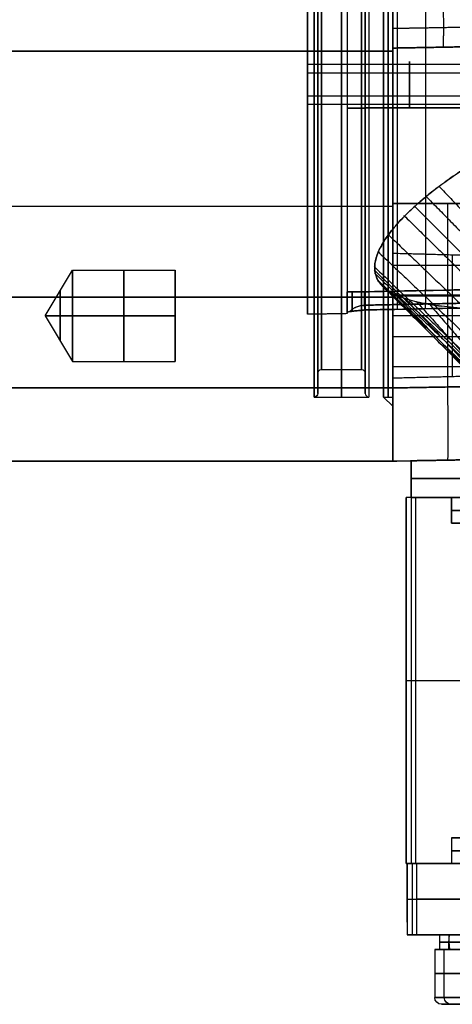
# Model space of a CAD drawing. Header units: millimetres. Extents: x 0 to 284, y -110 to 65.
# Tile 34 of 227: x 210 to 234, y -95 to -41. Entities that reach past the tile are written whole.
import ezdxf

# ---------------------------------------------------------------- set-up
doc = ezdxf.new("R2010")
doc.units = ezdxf.units.MM
doc.layers.add('Layer 01', color=7, linetype='Continuous', true_color=0x000000)

# ---------------------------------------------------------------- blocks, each defined once
blk = doc.blocks.new('Block 01')
at = {"layer": 'Layer 01'}
for p, q in [((225.846, -56.976), (225.846, -35.82)), ((228, -35.82), (228, -56.939)), ((232.3, -55.674, -3.603), (232.3, -35.638, -3.603)), ((230.5, -42.419, -55.25), (245.214, -42.163, -55.25)), ((230.5, -42.419, 55.261), (236.509, -42.315, 55.261)), ((230.5, -42.419, -52.993), (230.5, -42.581, -52.993)), ((230.5, -42.419, 53.037), (230.5, -42.581, 53.037)), ((233.504, -42.367, 51.011), (233.504, -42.367, 59.462)), ((230.5, -42.581, 55.243), (78, -42.581, 55.243)), ((230.5, -42.581, -55.243), (78, -42.581, -55.243)), ((225.846, -43.779, 15.172), (237, -43.779, 15.172)), ((230.5, -44.301, 45.678), (230.5, -44.301, 45.863)), ((225.846, -45.029, 13.007), (237, -45.029, 13.007)), ((230.5, -44.905, -45.148), (230.5, -44.905, -44.983)), ((228.965, -45.689, 3.487), (243.64, -45.689, 3.999)), ((235.635, -45.689, -3.72), (228.965, -45.689, -3.487)), ((228, -46.336, -2.487), (228, -46.336, 2.487)), ((233.504, -60.948, -42.437), (233.504, -50.919, -42.437)), ((230.5, -53.632, -37), (230.5, -54.053, -37)), ((230.5, -54.28, -35.854), (238.6, -54.28, -35.854)), ((211.498, -57.053, -37), (213, -54.553, -37)), ((213, -54.553, -37), (218.6, -54.553, -37)), ((218.6, -54.742, -36.045), (218.6, -59.363, -37.955)), ((230.5, -55.907, -39.773), (238.6, -55.907, -39.773)), ((230.5, -55.96, 42.511), (245.214, -55.96, 42.254)), ((236.509, -55.96, -42.384), (230.5, -55.96, -42.489)), ((78, -56.04, 42.489), (230.5, -56.04, 42.489)), ((230.5, -56.04, -42.489), (78, -56.04, -42.489)), ((218.6, -58.007, -34.689), (218.6, -56.098, -39.311)), ((211.498, -57.053, -37), (213, -59.553, -37)), ((237, -57.053, -40.25), (230.5, -57.053, -40.42)), ((237, -57.053, -33.75), (230.5, -57.053, -33.58)), ((230.5, -57.053, -40.42), (230.5, -57.053, -40)), ((230.5, -57.053, -34), (230.5, -57.053, -33.58)), ((230.5, -57.434, 42.489), (230.5, -57.434, 42.511)), ((213, -59.553, -37), (218.6, -59.553, -37)), ((226.4, -60.2), (226.4, -61.3)), ((229, -61.3), (229, -60.2)), ((230.5, -59.825, -38.146), (238.6, -59.825, -38.146)), ((230.5, -60.053, -37), (230.5, -60.473, -37)), ((226.2, -61.5), (229.2, -61.5)), ((230, -61.5), (230.5, -62)), ((230.5, -62), (230.5, -61.5)), ((230.5, -64.452, 40.533), (230.5, -64.439, 40.533)), ((230.5, -65), (149.025, -65)), ((234.345, -64.933, 38.444), (230.5, -65, 38.511)), ((230.5, -65, 0.011), (233.675, -64.945, 0.011)), ((231.5, -67, 18.5), (231.5, -64.983, 18.5)), ((231.5, -65.991, 33.43), (231.5, -65.991, 3.57)), ((231.5, -67, 18.5), (235.009, -67, 18.5)), ((232.796, -91.7, 32.941), (232.796, -94.325, 32.941)), ((234.046, -91.7, 32.941), (232.796, -91.7, 32.941)), ((233.309, -91.7, 3.546), (234.559, -91.7, 3.546)), ((234.296, -94.7, 32.941), (233.171, -94.7, 32.941)), ((233.684, -94.7, 3.546), (234.615, -94.7, 3.546))]:
    blk.add_line(p, q, dxfattribs=at)
at = {"layer": 'Layer 01', "extrusion": (-1, 0, 0)}
for centre, radius, start, end in [((0, 0, -230.25), 61.5, 360, 180), ((0, 0, -230.25), 61.5, 180, 360), ((0, 0, -230.5), 61.5, 0, 180), ((0, 0, -230.5), 61.5, 180, 0), ((0, 0, -226.4), 61.3, 180, 0), ((0, 0, -226.4), 60.2, 180, 360), ((0, 0, -226.4), 60.2, 0, 180), ((0, 0, -227.7), 60, 360, 180), ((0, 0, -227.7), 60, 180, 360), ((0, 0, -228.8), 60, 180, 0), ((0, 0, -228.8), 60, 0, 180), ((0, 0, -229), 60.2, 0, 180), ((0, 0, -226.2), 61.5, 0, 90), ((0, 0, -226.2), 61.5, 270, 0), ((0, 0, -229.2), 61.5, 270, 0), ((0, 0, -230.732), 56.891, 304.668, 355.332), ((51.081, 50.989, -230.5), 8.5, 180, 261.8041), ((51.081, -50.989, -230.5), 8.5, 90, 180), ((51.081, 50.989, -230.5), 8.5, 261.8041, 270), ((50.919, 51.011, -230.5), 8.5, 262.8997, 270), ((57.053, -37, -230.5), 3, 67.5517, 247.5517), ((57.053, -37, -233.75), 3.335, 180, 0), ((57.053, -37, -213), 2.5, 270, 90), ((61, 38.489, -230.5), 4, 0, 90), ((61, -38.489, -230.5), 4, 359.9913, 360)]:
    blk.add_arc(centre, radius, start, end, dxfattribs=at)
at = {"layer": 'Layer 01', "extrusion": (-1, 2.31825e-16, 0)}
blk.add_arc((0, 0, -226.4), 61.3, 0, 180, dxfattribs=at)
at = {"layer": 'Layer 01', "extrusion": (1, 2.31825e-16, 0)}
blk.add_arc((0, 0, 229), 61.3, 0, 180, dxfattribs=at)
at = {"layer": 'Layer 01', "extrusion": (1, -2.31825e-16, 0)}
blk.add_arc((0, 0, 229), 61.3, 180, 0, dxfattribs=at)
at = {"layer": 'Layer 01', "extrusion": (-1, -2.36061e-16, 0)}
blk.add_arc((0, 0, -226.4), 60.2, 180, 0, dxfattribs=at)
at = {"layer": 'Layer 01', "extrusion": (-1, 2.36061e-16, 0)}
blk.add_arc((0, 0, -226.4), 60.2, 0, 180, dxfattribs=at)
at = {"layer": 'Layer 01', "extrusion": (1, 0, 0)}
for centre, radius, start, end in [((0, 0, 226.6), 60, 180, 0), ((0, 0, 226.6), 60, 0, 180), ((0, 0, 229), 60.2, 180, 0), ((0, 0, 229), 60.2, 180, 0), ((0, 0, 229), 60.2, 0, 180), ((0, 0, 227.7), 61.5, 90, 270), ((0, 0, 229.2), 61.5, 90, 180), ((0, 0, 230.5), 62, 90, 270), ((-38.581, -59.497, 230.5), 4, 180, 265.5388), ((-38.581, 59.497, 230.5), 4, 94.4612, 180), ((-50.919, -50.989, 230.5), 8.5, 360, 90), ((-50.919, 51.011, 230.5), 8.5, 277.1003, 0), ((-44.404, 14.09, 231.423), 1.25, 330, 150), ((-44.404, 14.09, 231.423), 1.25, 150, 330), ((-57.053, -37, 230.5), 3.42, 180, 0), ((-57.053, -37, 230.5), 3.42, 0, 180), ((-57.053, -37, 213), 2.5, 270, 90), ((-57.053, -37, 215.8), 2.5, 270, 90), ((-57.053, -37, 212.324), 1.375, 270, 90), ((-57.053, -37, 230.5), 3, 112.4483, 292.4483), ((-57.053, -37, 212.324), 1.375, 90, 270), ((-57.053, -37, 215.8), 2.5, 90, 270)]:
    blk.add_arc(centre, radius, start, end, dxfattribs=at)
at = {"layer": 'Layer 01', "extrusion": (1, -2.49416e-16, 0)}
blk.add_arc((0, 0, 225.846), 56.976, 180, 0, dxfattribs=at)
at = {"layer": 'Layer 01', "extrusion": (1, 2.49416e-16, 0)}
blk.add_arc((0, 0, 225.846), 56.976, 0, 180, dxfattribs=at)
at = {"layer": 'Layer 01', "extrusion": (1, 4.62142e-16, 0)}
blk.add_arc((0, 0, 230), 61.5, 90, 180, dxfattribs=at)
at = {"layer": 'Layer 01', "extrusion": (1, 0, 4.62142e-16)}
blk.add_arc((0, 0, 230), 61.5, 180, 270, dxfattribs=at)
at = {"layer": 'Layer 01', "extrusion": (1, 9.84557e-15, -5.68434e-15)}
blk.add_arc((-44.404, 14.09, 225.846), 1.25, 330, 150, dxfattribs=at)
at = {"layer": 'Layer 01', "extrusion": (1, -9.84557e-15, 5.68434e-15)}
blk.add_arc((-44.404, 14.09, 225.846), 1.25, 150, 330, dxfattribs=at)
at = {"layer": 'Layer 01', "extrusion": (0, -1, 0)}
for centre, radius, start, end in [((229, 2.487, 45.696), 1, 92, 180), ((235.5, 33.43, 65.956), 4, 89, 180), ((235.546, 32.941, 93.012), 2.75, 90, 270), ((236.059, 3.546, 93.013), 2.75, 180, 360), ((236.059, 3.546, 93.013), 2.75, 360, 180)]:
    blk.add_arc(centre, radius, start, end, dxfattribs=at)
at = {"layer": 'Layer 01', "extrusion": (0, -1, -4.44089e-16)}
for centre, radius, end in [((229, -2.487, 45.696), 1, 268), ((235.5, 3.57, 65.956), 4, 271)]:
    blk.add_arc(centre, radius, 180, end, dxfattribs=at)
at = {"layer": 'Layer 01', "extrusion": (-1, -2.44929e-16, 0)}
for start, end in [(90, 270), (270, 90)]:
    blk.add_arc((57.053, -37, -218.6), 2.5, start, end, dxfattribs=at)
at = {"layer": 'Layer 01', "extrusion": (7.32213e-14, -1, -3.88578e-16)}
blk.add_arc((229, -2.487, 55.742), 1, 180, 268, dxfattribs=at)
at = {"layer": 'Layer 01', "extrusion": (4.27099e-13, -1, -7.8806e-17)}
blk.add_arc((229, 2.487, 55.742), 1, 92, 180, dxfattribs=at)
at = {"layer": 'Layer 01', "extrusion": (-1, -1.24458e-11, 7.95838e-16)}
blk.add_arc((0, 0, -228), 56.939, 357.1462, 360, dxfattribs=at)
at = {"layer": 'Layer 01', "extrusion": (-1, -1.20752e-11, -5.42473e-26)}
blk.add_arc((0, 0, -228), 56.939, 360, 2.8538, dxfattribs=at)
at = {"layer": 'Layer 01', "extrusion": (-3.88578e-16, 3.88578e-16, -1)}
for centre, start, end in [((-226.6, -60.2), 0, 90), ((-226.2, -61.3), 180, 270)]:
    blk.add_arc(centre, 0.2, start, end, dxfattribs=at)
at = {"layer": 'Layer 01', "extrusion": (2.66113e-16, 2.66113e-16, -1)}
blk.add_arc((-228.8, -60.2), 0.2, 90, 180, dxfattribs=at)
at = {"layer": 'Layer 01'}
blk.add_arc((229.2, -61.3), 0.2, 180, 270, dxfattribs=at)
at = {"layer": 'Layer 01', "extrusion": (0.999695, 0.01745, 0.01745)}
blk.add_arc((-65.013, -42.486, 231.631), 4, 180, 269.9825, dxfattribs=at)
at = {"layer": 'Layer 01', "extrusion": (1.16308e-19, -1, -1.18356e-19)}
blk.add_arc((235.5, 33.43, 67), 4, 89, 180, dxfattribs=at)
at = {"layer": 'Layer 01', "extrusion": (-6.66428e-18, -1, -6.78162e-18)}
blk.add_arc((235.5, 3.57, 67), 4, 180, 271, dxfattribs=at)
at = {"layer": 'Layer 01', "extrusion": (-1.10934e-31, -1, 0)}
blk.add_arc((235.546, 32.941, 91.7), 2.75, 90, 270, dxfattribs=at)
at = {"layer": 'Layer 01', "extrusion": (-2.58379e-15, -1, 5.37137e-16)}
blk.add_arc((236.059, 3.546, 91.7), 2.75, 180, 360, dxfattribs=at)
at = {"layer": 'Layer 01', "extrusion": (2.58379e-15, 1, -5.37137e-16)}
blk.add_arc((-236.059, 3.546, -91.7), 2.75, 0, 180, dxfattribs=at)
at = {"layer": 'Layer 01', "extrusion": (1.10934e-31, 1, 0)}
for centre, radius in [((-235.546, 32.941, -94.325), 2.75), ((-235.546, 32.941, -94.7), 2.375)]:
    blk.add_arc(centre, radius, 270, 90, dxfattribs=at)
at = {"layer": 'Layer 01', "extrusion": (0, -1.10934e-31, -1)}
blk.add_arc((-233.171, -94.325, -32.941), 0.375, 270, 0, dxfattribs=at)
at = {"layer": 'Layer 01', "extrusion": (-6.02847e-30, 1, -5.37137e-16)}
for start, end in [(180, 0), (0, 180)]:
    blk.add_arc((-236.059, 3.546, -94.325), 2.75, start, end, dxfattribs=at)
at = {"layer": 'Layer 01', "extrusion": (-4.73695e-15, 0, -1)}
blk.add_arc((-233.684, -94.325, -3.546), 0.375, 270, 0, dxfattribs=at)
at = {"layer": 'Layer 01', "extrusion": (-2.99176e-15, 1, -5.37137e-16)}
blk.add_arc((-236.059, 3.546, -94.7), 2.375, 180, 0, dxfattribs=at)
at = {"layer": 'Layer 01', "extrusion": (2.99176e-15, 1, -5.37137e-16)}
blk.add_arc((-236.059, 3.546, -94.7), 2.375, 0, 180, dxfattribs=at)
at = {"layer": 'Layer 01'}
for points, degree in [([(228, -35.733, 2.487), (228, -45.738, 2.487), (228, -55.742, 2.487)], 2), ([(228, -35.733, -2.487), (228, -45.738, -2.487), (228, -55.742, -2.487)], 2), ([(228.965, -35.65, 3.487), (228.965, -45.696, 3.487), (228.965, -55.742, 3.487)], 2), ([(228.965, -35.65, -3.487), (228.965, -45.696, -3.487), (228.965, -55.742, -3.487)], 2), ([(245.214, -42.163, -59.273), (237.857, -42.291, -59.391), (230.5, -42.419, -59.51)], 2), ([(245.214, -42.163, -50.989), (237.857, -42.291, -50.989), (230.5, -42.419, -50.989)], 2), ([(230.5, -42.419, 51.011), (233.504, -42.367, 51.011), (236.509, -42.315, 51.011)], 2), ([(236.509, -42.315, 59.413), (233.504, -42.367, 59.462), (230.5, -42.419, 59.51)], 2), ([(230.5, -42.419, -59.51), (230.5, -42.419, -55.25), (230.5, -42.419, -50.989)], 2), ([(230.5, -42.419, 51.011), (230.5, -42.419, 55.261), (230.5, -42.419, 59.51)], 2), ([(78, -42.581, 59.497), (154.25, -42.581, 59.497), (230.5, -42.581, 59.497)], 2), ([(230.5, -42.581, 50.989), (154.25, -42.581, 50.989), (78, -42.581, 50.989)], 2), ([(230.5, -42.581, -50.989), (154.25, -42.581, -50.989), (78, -42.581, -50.989)], 2), ([(230.5, -42.581, -59.497), (154.25, -42.581, -59.497), (78, -42.581, -59.497)], 2), ([(230.5, -42.581, -50.989), (230.5, -42.581, -55.243), (230.5, -42.581, -59.497)], 2), ([(230.5, -42.581, 59.497), (230.5, -42.581, 55.243), (230.5, -42.581, 50.989)], 2), ([(237, -43.322, 13.465), (231.423, -43.322, 13.465), (225.846, -43.322, 13.465)], 2), ([(225.846, -45.487, 14.715), (231.423, -45.487, 14.715), (237, -45.487, 14.715)], 2), ([(233.036, -49.98, 27.092), (235.592, -52.67, 26.87), (238.149, -55.359, 26.648)], 2), ([(230.5, -51.081, 42.489), (154.25, -51.081, 42.489), (78, -51.081, 42.489)], 2), ([(230.5, -51.081, -42.489), (154.25, -51.081, -42.489), (78, -51.081, -42.489)], 2), ([(230.5, -50.919, -42.489), (230.5, -51, -42.489), (230.5, -51.081, -42.489)], 2), ([(230.5, -50.919, 42.511), (230.5, -55.96, 42.511), (230.5, -61.001, 42.511)], 2), ([(245.214, -50.919, 42.254), (237.857, -50.919, 42.382), (230.5, -50.919, 42.511)], 2), ([(230.5, -50.919, -42.489), (233.504, -50.919, -42.437), (236.509, -50.919, -42.384)], 2), ([(230.5, -51.081, 42.489), (230.5, -56.04, 42.489), (230.5, -61, 42.489)], 2), ([(230.5, -61, -42.489), (230.5, -56.04, -42.489), (230.5, -51.081, -42.489)], 2), ([(230.5, -53.632, -37), (233.75, -53.718, -37), (237, -53.803, -37)], 2), ([(246.267, -55.387, 4.091), (240.518, -55.506, 3.89), (234.751, -55.625, 3.689), (228.965, -55.742, 3.487)], 3), ([(228.983, -56.738, -4.568), (228.962, -56.785, -3.995), (228.953, -56.32, -3.486), (228.965, -55.742, -3.487)], 3), ([(228.965, -55.742, -3.487), (232.3, -55.674, -3.603), (235.635, -55.606, -3.72)], 2), ([(230.5, -55.907, -39.773), (234.55, -55.907, -39.773), (238.6, -55.907, -39.773)], 2), ([(231.242, -56.144, 9.136), (231.262, -56.15, 9.094), (231.282, -56.157, 9.052), (231.303, -56.163, 9.01)], 3), ([(211.498, -57.053, -37), (212.249, -57.053, -35.75), (213, -57.053, -34.5)], 2), ([(213, -57.053, -39.5), (212.249, -57.053, -38.25), (211.498, -57.053, -37)], 2), ([(218.6, -57.053, -39.5), (215.8, -57.053, -39.5), (213, -57.053, -39.5)], 2), ([(213, -57.053, -34.5), (215.8, -57.053, -34.5), (218.6, -57.053, -34.5)], 2), ([(228, -56.939), (226.923, -56.958), (225.846, -56.976)], 2), ([(235.617, -56.602, -4.804), (233.409, -56.648, -4.725), (231.197, -56.693, -4.646), (228.983, -56.738, -4.568)], 3), ([(228.983, -56.738, 4.568), (230.722, -56.703, 4.63), (232.46, -56.667, 4.691), (234.196, -56.632, 4.754)], 3), ([(238.6, -58.198, -34.227), (234.55, -58.198, -34.227), (230.5, -58.198, -34.227)], 2), ([(226.6, -60), (227.7, -60), (228.8, -60)], 2), ([(237, -60.303, -37), (233.75, -60.388, -37), (230.5, -60.473, -37)], 2), ([(230.5, -61.001, 42.511), (237.857, -60.872, 42.382), (245.214, -60.744, 42.254)], 2), ([(230.5, -61, 42.489), (154.25, -61, 42.489), (78, -61, 42.489)], 2), ([(78, -61, -42.489), (154.25, -61, -42.489), (230.5, -61, -42.489)], 2), ([(236.509, -60.896, -42.384), (233.504, -60.948, -42.437), (230.5, -61.001, -42.489)], 2), ([(230.5, -61, -42.489), (230.5, -61, -42.489), (230.5, -61.001, -42.489)], 2), ([(230, -61.5), (230.25, -61.5), (230.5, -61.5)], 2), ([(78, -65, 38.489), (154.25, -65, 38.489), (230.5, -65, 38.489)], 2), ([(230.5, -65, -38.489), (154.25, -65, -38.489), (78, -65, -38.489)], 2), ([(230.5, -65, 38.511), (237.857, -64.872, 38.383), (245.214, -64.743, 38.255)], 2), ([(230.5, -65, -38.49), (233.504, -64.948, -38.437), (236.509, -64.895, -38.385)], 2), ([(230.5, -65, 38.489), (230.5, -65), (230.5, -65, -38.489)], 2), ([(230.5, -65, 38.511), (230.5, -65, 38.5), (230.5, -65, 38.489)], 2), ([(231.5, -64.983, 33.43), (231.5, -65.991, 33.43), (231.5, -67, 33.43)], 2), ([(231.5, -67, 3.57), (231.5, -65.991, 3.57), (231.5, -64.983, 3.57)], 2), ([(231.5, -64.983, 3.57), (231.5, -64.983, 18.5), (231.5, -64.983, 33.43)], 2), ([(231.5, -67, 33.43), (231.5, -67, 18.5), (231.5, -67, 3.57)], 2), ([(233.309, -94.325, 3.546), (233.309, -93.013, 3.546), (233.309, -91.7, 3.546)], 2)]:
    blk.add_open_spline(points, degree=degree, dxfattribs=at)
for points, degree, knots in [([(230.5, -38.73, -63.498), (230.5, -38.98, -63.478), (230.5, -39.225, -63.436), (230.5, -39.703, -63.307), (230.5, -39.938, -63.219), (230.5, -40.387, -63.001), (230.5, -40.599, -62.873), (230.5, -40.998, -62.578), (230.5, -41.186, -62.41), (230.5, -41.524, -62.045), (230.5, -41.674, -61.848), (230.5, -41.939, -61.428), (230.5, -42.053, -61.202), (230.5, -42.234, -60.74), (230.5, -42.303, -60.502), (230.5, -42.396, -60.012), (230.5, -42.419, -59.761), (230.5, -42.419, -59.51)], 3, [0, 0, 0, 0, 0.747606, 0.747606, 1.495213, 1.495213, 2.242819, 2.242819, 2.990426, 2.990426, 3.738032, 3.738032, 4.485638, 4.485638, 5.233245, 5.233245, 5.980851, 5.980851, 5.980851, 5.980851]), ([(230.5, -42.419, 59.51), (230.5, -42.419, 59.761), (230.5, -42.396, 60.008), (230.5, -42.305, 60.494), (230.5, -42.235, 60.736), (230.5, -42.054, 61.2), (230.5, -41.942, 61.421), (230.5, -41.68, 61.841), (230.5, -41.526, 62.042), (230.5, -41.189, 62.407), (230.5, -41.005, 62.573), (230.5, -40.606, 62.869), (230.5, -40.39, 63), (230.5, -39.944, 63.217), (230.5, -39.712, 63.304), (230.5, -39.231, 63.435), (230.5, -38.983, 63.478), (230.5, -38.732, 63.498)], 3, [0, 0, 0, 0, 0.747299, 0.747299, 1.494599, 1.494599, 2.241898, 2.241898, 2.989198, 2.989198, 3.736497, 3.736497, 4.483797, 4.483797, 5.231096, 5.231096, 5.978396, 5.978396, 5.978396, 5.978396]), ([(234.196, -56.632, 4.754), (233.708, -56.595, 5.295), (233.256, -56.548, 5.857), (232.632, -56.459, 6.732), (232.435, -56.427, 7.025), (232.057, -56.356, 7.623), (231.878, -56.317, 7.927), (231.537, -56.233, 8.542), (231.375, -56.187, 8.857), (231.072, -56.089, 9.491), (230.93, -56.036, 9.811), (230.732, -55.952, 10.297), (230.669, -55.923, 10.457), (230.548, -55.864, 10.782), (230.373, -55.772, 11.271), (230.221, -55.671, 11.766), (230.084, -55.565, 12.264), (230.041, -55.53, 12.427), (229.961, -55.457, 12.757), (229.848, -55.344, 13.253), (229.757, -55.223, 13.753), (229.605, -54.969, 14.757), (229.544, -54.786, 15.427), (229.52, -54.563, 16.185), (229.518, -54.539, 16.266), (229.515, -54.489, 16.431), (229.513, -54.414, 16.678), (229.52, -54.236, 17.255), (229.547, -54.075, 17.748), (229.631, -53.744, 18.732), (229.725, -53.51, 19.385), (229.874, -53.232, 20.117), (229.891, -53.202, 20.195), (229.926, -53.14, 20.355), (229.98, -53.048, 20.594), (230.118, -52.828, 21.148), (230.257, -52.633, 21.62), (230.384, -52.467, 22.011), (230.409, -52.435, 22.087), (230.461, -52.369, 22.24), (230.541, -52.27, 22.47), (230.739, -52.036, 23.002), (230.929, -51.83, 23.451), (231.131, -51.621, 23.897), (231.198, -51.553, 24.042), (231.34, -51.414, 24.332), (231.557, -51.204, 24.765), (231.793, -50.991, 25.189), (232.288, -50.561, 26.029), (232.649, -50.27, 26.572), (233.822, -49.391, 28.15), (234.717, -48.802, 29.124), (235.77, -48.197, 30.061), (235.834, -48.161, 30.117), (235.96, -48.089, 30.227), (236.151, -47.982, 30.391), (236.346, -47.876, 30.551), (236.738, -47.665, 30.867), (237.006, -47.527, 31.071), (237.312, -47.374, 31.294), (237.348, -47.356, 31.32), (237.419, -47.321, 31.37), (237.524, -47.269, 31.445), (237.772, -47.148, 31.618), (237.987, -47.047, 31.762), (238.421, -46.846, 32.045), (238.715, -46.715, 32.227), (239.014, -46.587, 32.401)], 3, [-34.117542, -34.117542, -34.117542, -34.117542, -31.985195, -31.985195, -30.919022, -30.919022, -29.852849, -29.852849, -28.786676, -28.786676, -27.720503, -27.720503, -27.187416, -27.187416, -26.654329, -25.588156, -25.588156, -25.05507, -25.05507, -24.521983, -23.45581, -23.45581, -21.323463, -21.323463, -21.05692, -21.05692, -20.790377, -20.25729, -19.191117, -19.191117, -17.058771, -17.058771, -16.792227, -16.792227, -16.525684, -15.992598, -14.926424, -14.926424, -14.659881, -14.659881, -14.393338, -13.860251, -12.794078, -12.794078, -12.260992, -12.260992, -11.727905, -10.661732, -10.661732, -8.529385, -8.529385, -4.264693, -4.264693, -3.998149, -3.998149, -3.731606, -3.19852, -3.19852, -2.132346, -2.132346, -1.999075, -1.999075, -1.865803, -1.59926, -1.066173, -1.066173, 0, 0, 0, 0]), ([(234.749, -48.808, 29.094), (234.424, -49.012, 28.762), (234.111, -49.218, 28.42), (233.658, -49.529, 27.887), (233.509, -49.634, 27.705), (233.363, -49.74, 27.52)], 3, [14.883089, 14.883089, 14.883089, 14.883089, 16.411109, 16.411109, 17.188024, 17.188024, 17.188024, 17.188024]), ([(232.93, -50.061, 26.948), (232.721, -50.219, 26.661), (232.522, -50.377, 26.37), (232.109, -50.715, 25.729), (231.899, -50.896, 25.377), (231.553, -51.21, 24.75), (231.411, -51.344, 24.477), (231.276, -51.477, 24.201)], 3, [17.976089, 17.976089, 17.976089, 17.976089, 19.146294, 19.146294, 20.513887, 20.513887, 21.544945, 21.544945, 21.544945, 21.544945]), ([(232.331, -50.533, 26.074), (232.331, -50.533, 26.074), (232.331, -50.533, 26.074), (234.988, -53.251, 25.961), (237.644, -55.969, 25.848)], 2, [0.110734, 0.110734, 0.110734, 0.110744, 0.110744, 9.003028, 9.003028, 9.003028]), ([(231.701, -51.075, 25.02), (231.701, -51.075, 25.02), (231.701, -51.075, 25.02), (234.447, -53.821, 25.02), (237.193, -56.567, 25.02)], 2, [0.110736, 0.110736, 0.110736, 0.110744, 0.110744, 9.003152, 9.003152, 9.003152]), ([(231.257, -51.495, 24.162), (231.219, -51.532, 24.084), (231.182, -51.569, 24.007), (231.012, -51.741, 23.643), (230.886, -51.876, 23.353), (230.768, -52.008, 23.059)], 3, [21.59353, 21.59353, 21.59353, 21.59353, 21.881479, 21.881479, 22.940302, 22.940302, 22.940302, 22.940302]), ([(231.146, -51.606, 23.929), (231.146, -51.606, 23.929), (231.146, -51.606, 23.929), (233.971, -54.38, 24.045), (236.795, -57.153, 24.162)], 2, [0.110739, 0.110739, 0.110739, 0.110744, 0.110744, 9.003109, 9.003109, 9.003109]), ([(230.583, -52.222, 22.579), (230.468, -52.358, 22.268), (230.361, -52.494, 21.952), (230.021, -52.957, 20.84), (229.837, -53.27, 20.035), (229.586, -53.861, 18.402), (229.519, -54.139, 17.572), (229.513, -54.463, 16.52), (229.516, -54.526, 16.309), (229.529, -54.651, 15.885), (229.54, -54.712, 15.672), (229.584, -54.891, 15.034), (229.63, -55.005, 14.611), (229.752, -55.219, 13.768), (229.829, -55.321, 13.348), (230.015, -55.513, 12.512), (230.125, -55.603, 12.095), (230.376, -55.773, 11.265), (230.517, -55.852, 10.852), (230.706, -55.94, 10.364), (230.737, -55.954, 10.286), (230.768, -55.967, 10.209)], 3, [23.512151, 23.512151, 23.512151, 23.512151, 24.616664, 24.616664, 27.351849, 27.351849, 30.087034, 30.087034, 30.77083, 30.77083, 31.454626, 31.454626, 32.822218, 32.822218, 34.189811, 34.189811, 35.557403, 35.557403, 36.924996, 36.924996, 37.182665, 37.182665, 37.182665, 37.182665]), ([(230.263, -52.627, 21.632), (230.263, -52.627, 21.632), (230.263, -52.627, 21.632), (233.212, -55.454, 21.994), (236.161, -58.28, 22.355)], 2, [0.11074, 0.11074, 0.11074, 0.110744, 0.110744, 9.003132, 9.003132, 9.003132]), ([(229.711, -53.566, 19.218), (229.712, -53.566, 19.218), (229.712, -53.566, 19.218), (232.737, -56.441, 19.837), (235.763, -59.317, 20.455)], 2, [0.110655, 0.110655, 0.110655, 0.110744, 0.110744, 9.003142, 9.003142, 9.003142]), ([(229.514, -54.398, 16.731), (229.514, -54.398, 16.731), (229.514, -54.398, 16.731), (232.566, -57.317, 17.613), (235.618, -60.236, 18.496)], 2, [0.110698, 0.110698, 0.110698, 0.110744, 0.110744, 9.003146, 9.003146, 9.003146]), ([(229.523, -54.589, 16.097), (229.523, -54.589, 16.097), (229.523, -54.589, 16.097), (232.573, -57.518, 17.047), (235.623, -60.447, 17.996)], 2, [0.11074, 0.11074, 0.11074, 0.110744, 0.110744, 9.003155, 9.003155, 9.003155]), ([(229.555, -54.772, 15.459), (229.555, -54.772, 15.459), (229.555, -54.772, 15.459), (232.6, -57.711, 16.477), (235.645, -60.65, 17.494)], 2, [0.110723, 0.110723, 0.110723, 0.110744, 0.110744, 9.003146, 9.003146, 9.003146]), ([(229.691, -55.112, 14.19), (229.691, -55.112, 14.19), (229.691, -55.112, 14.19), (232.715, -58.069, 15.342), (235.74, -61.026, 16.494)], 2, [0.110743, 0.110743, 0.110743, 0.110744, 0.110744, 9.003127, 9.003127, 9.003127]), ([(229.922, -55.417, 12.93), (229.922, -55.417, 12.93), (229.922, -55.417, 12.93), (232.913, -58.39, 14.215), (235.903, -61.364, 15.501)], 2, [0.11073, 0.11073, 0.11073, 0.110744, 0.110744, 9.003147, 9.003147, 9.003147]), ([(228, -56.868, -2.835), (228, -56.703, -2.722), (228, -56.524, -2.636), (228, -56.139, -2.517), (228, -55.943, -2.487), (228, -55.742, -2.487)], 3, [-1.200624, -1.200624, -1.200624, -1.200624, -0.600312, -0.600312, 0, 0, 0, 0]), ([(228, -55.742, 2.487), (228, -55.853, 2.487), (228, -55.957, 2.497), (228, -56.104, 2.52), (228, -56.152, 2.529), (228, -56.22, 2.545), (228, -56.254, 2.554), (228, -56.287, 2.563), (228, -56.309, 2.57), (228, -56.319, 2.572), (228, -56.523, 2.635), (228, -56.704, 2.723), (228, -56.868, 2.835)], 3, [-1.198712, -1.198712, -1.198712, -1.198712, -0.899034, -0.899034, -0.749195, -0.749195, -0.674276, -0.636816, -0.636816, -0.599356, -0.599356, 0, 0, 0, 0]), ([(230.25, -55.688, 11.68), (230.25, -55.688, 11.68), (230.25, -55.688, 11.68), (233.193, -58.676, 13.098), (236.136, -61.664, 14.515)], 2, [0.110736, 0.110736, 0.110736, 0.110744, 0.110744, 9.003145, 9.003145, 9.003145]), ([(230.676, -55.926, 10.441), (230.676, -55.926, 10.441), (230.676, -55.926, 10.441), (233.557, -58.927, 11.99), (236.438, -61.928, 13.538)], 2, [0.110735, 0.110735, 0.110735, 0.110744, 0.110744, 9.003144, 9.003144, 9.003144]), ([(231.201, -56.131, 9.22), (234.007, -59.143, 10.898), (236.812, -62.155, 12.575), (236.812, -62.155, 12.575), (236.812, -62.155, 12.575)], 2, [0.110747, 0.110747, 0.110747, 9.003156, 9.003156, 9.003179, 9.003179, 9.003179]), ([(231.739, -56.283, 8.178), (231.765, -56.289, 8.132), (231.791, -56.295, 8.086), (232.037, -56.352, 7.653), (232.271, -56.398, 7.274), (232.725, -56.473, 6.597), (232.938, -56.504, 6.298), (233.162, -56.531, 6.003)], 3, [39.496761, 39.496761, 39.496761, 39.496761, 39.660181, 39.660181, 41.027773, 41.027773, 42.144974, 42.144974, 42.144974, 42.144974]), ([(231.817, -56.301, 8.039), (231.817, -56.301, 8.039), (231.817, -56.301, 8.039), (234.533, -59.323, 9.842), (237.25, -62.345, 11.644)], 2, [0.110742, 0.110742, 0.110742, 0.110744, 0.110744, 9.003137, 9.003137, 9.003137]), ([(232.521, -56.44, 6.901), (232.521, -56.44, 6.901), (232.521, -56.44, 6.901), (235.136, -59.469, 8.824), (237.751, -62.499, 10.747), (237.751, -62.499, 10.747), (237.751, -62.499, 10.747)], 2, [0.110725, 0.110725, 0.110725, 0.110744, 0.110744, 9.003156, 9.003156, 9.003165, 9.003165, 9.003165]), ([(228.983, -56.738, -4.568), (228.961, -56.74, -4.546), (228.935, -56.743, -4.52), (228.89, -56.747, -4.474), (228.874, -56.749, -4.458), (228.848, -56.751, -4.432), (228.84, -56.752, -4.423), (228.822, -56.753, -4.404), (228.813, -56.754, -4.396), (228.761, -56.759, -4.341), (228.725, -56.762, -4.304), (228.681, -56.766, -4.257), (228.668, -56.767, -4.242), (228.651, -56.769, -4.224), (228.643, -56.77, -4.215), (228.635, -56.77, -4.206), (228.632, -56.771, -4.203), (228.63, -56.771, -4.2), (228.63, -56.771, -4.2), (228.564, -56.777, -4.128), (228.506, -56.783, -4.059), (228.427, -56.791, -3.958), (228.402, -56.794, -3.925), (228.366, -56.798, -3.876), (228.349, -56.8, -3.851), (228.333, -56.801, -3.827), (228.322, -56.803, -3.811), (228.318, -56.803, -3.805), (228.264, -56.81, -3.723), (228.221, -56.816, -3.648), (228.164, -56.825, -3.533), (228.146, -56.828, -3.494), (228.113, -56.833, -3.416), (228.099, -56.836, -3.379), (228.03, -56.85, -3.176), (228, -56.86, -3.002), (228, -56.868, -2.835)], 3, [0, 0, 0, 0, 0.128494, 0.128494, 0.192742, 0.192742, 0.224865, 0.224865, 0.256989, 0.256989, 0.385483, 0.385483, 0.44973, 0.44973, 0.481854, 0.497916, 0.505947, 0.505947, 0.513978, 0.513978, 0.770966, 0.770966, 0.899461, 0.899461, 0.963708, 0.995831, 0.995831, 1.027955, 1.027955, 1.284944, 1.284944, 1.413438, 1.413438, 1.541933, 1.541933, 2.05591, 2.05591, 2.05591, 2.05591]), ([(228, -56.868, 2.835), (228, -56.864, 2.918), (228.007, -56.86, 3.004), (228.028, -56.852, 3.131), (228.037, -56.85, 3.173), (228.059, -56.844, 3.256), (228.072, -56.841, 3.299), (228.111, -56.833, 3.416), (228.144, -56.828, 3.495), (228.202, -56.819, 3.609), (228.222, -56.816, 3.647), (228.254, -56.811, 3.703), (228.271, -56.809, 3.731), (228.288, -56.807, 3.759), (228.3, -56.805, 3.777), (228.307, -56.805, 3.788), (228.353, -56.799, 3.859), (228.4, -56.794, 3.924), (228.479, -56.785, 4.025), (228.507, -56.783, 4.059), (228.551, -56.778, 4.111), (228.573, -56.776, 4.137), (228.6, -56.774, 4.167), (228.614, -56.772, 4.183), (228.62, -56.772, 4.189), (228.624, -56.771, 4.194), (228.627, -56.771, 4.197), (228.644, -56.77, 4.216), (228.666, -56.768, 4.241), (228.71, -56.764, 4.288), (228.726, -56.762, 4.305), (228.753, -56.76, 4.334), (228.763, -56.759, 4.343), (228.782, -56.757, 4.364), (228.793, -56.756, 4.375), (228.879, -56.748, 4.464), (228.939, -56.742, 4.524), (228.983, -56.738, 4.568)], 3, [0, 0, 0, 0, 0.256782, 0.256782, 0.385172, 0.385172, 0.513563, 0.513563, 0.770345, 0.770345, 0.898736, 0.898736, 0.962931, 0.995029, 0.995029, 1.027127, 1.027127, 1.283908, 1.283908, 1.412299, 1.412299, 1.476495, 1.508592, 1.524641, 1.532666, 1.532666, 1.54069, 1.54069, 1.669081, 1.669081, 1.733276, 1.733276, 1.765374, 1.765374, 1.797472, 1.797472, 2.054253, 2.054253, 2.054253, 2.054253]), ([(230.5, -61.001, -42.489), (230.5, -61.524, -42.489), (230.5, -62.047, -42.385), (230.5, -63.015, -41.984), (230.5, -63.458, -41.688), (230.5, -64.199, -40.947), (230.5, -64.495, -40.504), (230.5, -64.896, -39.537), (230.5, -65, -39.013), (230.5, -65, -38.49)], 3, [0, 0, 0, 0, 1.580531, 1.580531, 3.161063, 3.161063, 4.741594, 4.741594, 6.322125, 6.322125, 6.322125, 6.322125])]:
    blk.add_open_spline(points, degree=degree, knots=knots, dxfattribs=at)
for points, weights, degree in [([(233.241, -38.682, 63.453), (233.301, -42.371, 63.166), (233.241, -42.372, 59.466)], [1.0000005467, 0.734047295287, 1.00000004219], 2), ([(245.219, -41.098, -61.99), (240.313, -41.184, -62.069), (235.406, -41.27, -62.148), (230.5, -41.356, -62.227)], [0.866957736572, 0.866984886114, 0.867012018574, 0.867039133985], 3), ([(236.512, -41.25, 62.13), (234.508, -41.285, 62.162), (232.504, -41.321, 62.194), (230.5, -41.356, 62.227)], [0.867005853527, 0.86701693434, 0.867028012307, 0.867039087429], 3), ([(228.277, -56.808, -3.741), (228.275, -56.573, -3.404), (228.275, -56.183, -3.177), (228.278, -55.742, -3.179)], [0.859956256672, 0.860886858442, 0.860888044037, 0.859673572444], 3), ([(228.278, -55.742, 3.179), (228.275, -56.183, 3.176), (228.275, -56.573, 3.404), (228.277, -56.808, 3.741)], [0.859674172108, 0.86088875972, 0.860887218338, 0.859955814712], 3), ([(228.983, -56.738, 4.568), (228.962, -56.785, 3.994), (228.953, -56.319, 3.486), (228.965, -55.742, 3.487)], [0.999999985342, 0.999999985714, 0.999999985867, 0.999999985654], 3), ([(232.276, -55.675, -3.603), (232.299, -56.76, -3.603), (232.259, -56.671, -4.684)], [1.00005826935, 0.677575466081, 1.00000000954], 2), ([(228.147, -56.827, -3.496), (228.427, -56.491, -3.802), (228.962, -56.477, -3.816)], [0.870487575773, 0.822519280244, 0.999999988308], 2), ([(228.147, -56.827, 3.495), (228.426, -56.491, 3.802), (228.962, -56.477, 3.816)], [0.870587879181, 0.822333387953, 0.999999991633], 2), ([(240.267, -56.248, 4.206), (236.509, -56.325, 4.074), (232.74, -56.401, 3.942), (228.962, -56.477, 3.809)], [0.837840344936, 0.838295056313, 0.838748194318, 0.839199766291], 3), ([(228.962, -56.477, -3.808), (231.191, -56.432, -3.887), (233.416, -56.387, -3.965), (235.639, -56.342, -4.043)], [0.839199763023, 0.838933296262, 0.838666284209, 0.838398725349], 3), ([(230.5, -61.001, 42.511), (230.5, -63.344, 42.511), (230.5, -65, 40.854), (230.5, -65, 38.511)], [1, 0.804809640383, 0.804809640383, 1], 3), ([(231.5, -64.983, 3.57), (231.5, -64.983, 1.195), (233.194, -64.953, -0.47), (235.57, -64.912, -0.429)], [1, 0.8006061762, 0.8006061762, 1], 3), ([(235.57, -64.912, 37.429), (233.194, -64.953, 37.47), (231.5, -64.983, 35.805), (231.5, -64.983, 33.43)], [1, 0.8006061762, 0.8006061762, 1], 3)]:
    blk.add_rational_spline(points, weights, degree=degree, dxfattribs=at)

msp = doc.modelspace()

# ---------------------------------------------------------------- linework, layer by layer
at = {"layer": 'Layer 01'}
for p, q in [((231.241, -87, 33.166), (231.241, -67, 33.166)), ((231.503, -67, 18.168), (231.503, -87, 18.168)), ((233.703, -67, 18.207), (231.503, -67, 18.168)), ((233.703, -68.4, 18.207), (233.703, -67, 18.207)), ((233.703, -68.4, 18.207), (235.702, -68.4, 18.242)), ((231.241, -77, 33.166), (231.765, -77, 3.171)), ((236.002, -85.6, 18.247), (233.703, -85.6, 18.207)), ((233.703, -85.6, 18.207), (233.703, -87, 18.207)), ((231.292, -90.209, 33.117), (231.292, -87, 33.117)), ((233.703, -87, 18.207), (231.503, -87, 18.168)), ((231.553, -87, 18.169), (231.553, -90.9, 18.169)), ((231.553, -87, 18.169), (236.152, -87, 18.25)), ((231.292, -88.95, 33.117), (231.814, -88.95, 3.222)), ((231.553, -90.9, 18.169), (234.646, -90.9, 18.223)), ((233.046, -90.9, 32.941), (233.846, -90.9, 32.941)), ((234.375, -91.3, 3.777), (233.569, -91.3, 3.777)), ((234.375, -91.3, 3.315), (233.569, -91.3, 3.315)), ((233.046, -91.7, 32.941), (233.846, -91.7, 32.941)), ((234.359, -91.7, 3.546), (233.559, -91.7, 3.546))]:
    msp.add_line(p, q, dxfattribs=at)
at = {"layer": 'Layer 01', "extrusion": (-5.46346e-16, -1, 5.276e-16)}
msp.add_arc((235.24, 33.236, 67), 4, 91, 181, dxfattribs=at)
at = {"layer": 'Layer 01', "extrusion": (6.24131e-47, -1, 6.46307e-47)}
msp.add_arc((235.764, 3.24, 67), 4, 181, 271, dxfattribs=at)
at = {"layer": 'Layer 01', "extrusion": (-9.37291e-18, -1, 5.36973e-16)}
for centre, start, end in [((250.5, 18.5, 67), 1, 181), ((250.5, 18.5, 85.6), 1, 181), ((250.5, 18.5, 85.6), 181, 1)]:
    msp.add_arc(centre, 16.8, start, end, dxfattribs=at)
at = {"layer": 'Layer 01', "extrusion": (8.55128e-16, 1, -5.22211e-16)}
msp.add_arc((-250.5, 18.5, -67), 16.8, 179, 359, dxfattribs=at)
at = {"layer": 'Layer 01', "extrusion": (0, 1, 0)}
for centre, radius, start, end in [((-250.5, 18.5, -67.7), 16.8, 359, 179), ((-250.5, 18.5, -67.7), 16.8, 179, 359), ((-235.24, 33.236, -77), 4, 359, 89), ((-235.291, 33.187, -88.95), 4, 359, 89)]:
    msp.add_arc(centre, radius, start, end, dxfattribs=at)
at = {"layer": 'Layer 01', "extrusion": (4.32251e-16, 1, -5.29592e-16)}
for start, end in [(359, 179), (179, 359)]:
    msp.add_arc((-250.5, 18.5, -68.4), 16.8, start, end, dxfattribs=at)
at = {"layer": 'Layer 01', "extrusion": (0, -1, 4.44089e-16)}
msp.add_arc((235.764, 3.24, 77), 4, 181, 271, dxfattribs=at)
at = {"layer": 'Layer 01', "extrusion": (0, -1, 0)}
for centre, radius, start, end in [((250.5, 18.5, 86.3), 16.8, 1, 181), ((250.5, 18.5, 86.3), 16.8, 181, 1), ((235.813, 3.291, 87), 4, 181, 271), ((235.546, 32.941, 91.3), 2.5, 95.3003, 180), ((235.546, 32.941, 91.3), 2.5, 180, 0), ((236.059, 3.546, 91.3), 2.5, 185.3003, 270), ((236.059, 3.546, 91.3), 2.5, 90, 174.6997)]:
    msp.add_arc(centre, radius, start, end, dxfattribs=at)
at = {"layer": 'Layer 01', "extrusion": (3.32965e-32, -1, -3.21541e-32)}
msp.add_arc((235.24, 33.236, 87), 4, 91, 181, dxfattribs=at)
at = {"layer": 'Layer 01', "extrusion": (-1.75242e-32, -1, 1.69229e-32)}
msp.add_arc((235.291, 33.187, 87), 4, 91, 181, dxfattribs=at)
at = {"layer": 'Layer 01', "extrusion": (5.276e-16, -1, 5.46346e-16)}
msp.add_arc((235.764, 3.24, 87), 4, 181, 271, dxfattribs=at)
at = {"layer": 'Layer 01', "extrusion": (9.37291e-18, 1, -5.36973e-16)}
for start, end in [(359, 179), (179, 359)]:
    msp.add_arc((-250.5, 18.5, -87), 16.8, start, end, dxfattribs=at)
at = {"layer": 'Layer 01', "extrusion": (0, 1, -4.44089e-16)}
msp.add_arc((-235.813, 3.291, -88.95), 4, 269, 359, dxfattribs=at)
at = {"layer": 'Layer 01', "extrusion": (5.46346e-16, 1, -5.276e-16)}
msp.add_arc((-235.291, 33.187, -90.9), 4, 359, 89, dxfattribs=at)
at = {"layer": 'Layer 01', "extrusion": (-3.55217e-15, 1, -6.20034e-17)}
msp.add_arc((-235.813, 3.291, -90.9), 4, 269, 359, dxfattribs=at)
at = {"layer": 'Layer 01', "extrusion": (-1.13615e-13, -1, 1.70427e-15)}
msp.add_arc((235.546, 32.941, 90.9), 2.5, 100.6467, 180, dxfattribs=at)
at = {"layer": 'Layer 01', "extrusion": (0, -1, 5.37137e-16)}
msp.add_arc((235.546, 32.941, 90.9), 2.5, 180, 0, dxfattribs=at)
at = {"layer": 'Layer 01', "extrusion": (5.68434e-15, -1, 9.09495e-14)}
msp.add_arc((236.059, 3.546, 90.9), 2.5, 90, 180, dxfattribs=at)
at = {"layer": 'Layer 01', "extrusion": (-2.73909e-15, -1, -1.0789e-13)}
msp.add_arc((236.059, 3.546, 90.9), 2.5, 190.6467, 270, dxfattribs=at)
at = {"layer": 'Layer 01', "extrusion": (9.09495e-14, 1, 2.50889e-30)}
msp.add_arc((-235.546, 32.941, -91.7), 2.5, 0, 90, dxfattribs=at)
at = {"layer": 'Layer 01', "extrusion": (0, 1, -5.37137e-16)}
msp.add_arc((-235.546, 32.941, -91.7), 2.5, 180, 0, dxfattribs=at)
at = {"layer": 'Layer 01', "extrusion": (-5.68434e-15, 1, 9.09495e-14)}
msp.add_arc((-236.059, 3.546, -91.7), 2.5, 270, 0, dxfattribs=at)
at = {"layer": 'Layer 01', "extrusion": (-1.2557e-27, 1, -1.04588e-13)}
msp.add_arc((-236.059, 3.546, -91.7), 2.5, 10.6467, 90, dxfattribs=at)
at = {"layer": 'Layer 01'}
for points in [[(231.241, -67, 33.166), (231.241, -77, 33.166), (231.241, -87, 33.166)], [(231.765, -67, 3.171), (231.503, -67, 18.168), (231.241, -67, 33.166)], [(231.765, -87, 3.171), (231.765, -77, 3.171), (231.765, -67, 3.171)], [(233.703, -67, 18.207), (233.703, -67.7, 18.207), (233.703, -68.4, 18.207)], [(233.703, -85.6, 18.207), (233.703, -86.3, 18.207), (233.703, -87, 18.207)], [(231.241, -87, 33.166), (231.503, -87, 18.168), (231.765, -87, 3.171)], [(231.292, -87, 33.117), (231.292, -88.95, 33.117), (231.292, -90.9, 33.117)], [(231.814, -87, 3.222), (231.553, -87, 18.169), (231.292, -87, 33.117)], [(231.814, -90.9, 3.222), (231.814, -88.95, 3.222), (231.814, -87, 3.222)], [(231.814, -90.9, 3.222), (231.553, -90.9, 18.169), (231.292, -90.9, 33.117)], [(233.046, -90.9, 32.941), (233.046, -91.3, 32.941), (233.046, -91.7, 32.941)], [(233.559, -90.9, 3.546), (233.959, -90.9, 3.546), (234.359, -90.9, 3.546)], [(234.423, -90.9, 3.084), (234.012, -90.9, 3.084), (233.602, -90.9, 3.084)], [(234.359, -91.7, 3.546), (233.959, -91.7, 3.546), (233.559, -91.7, 3.546)], [(233.602, -91.7, 4.008), (234.012, -91.7, 4.008), (234.423, -91.7, 4.008)]]:
    msp.add_open_spline(points, degree=2, dxfattribs=at)
for points in [[(233.559, -90.9, 3.546), (233.559, -91.169, 3.701), (233.573, -91.436, 3.855), (233.602, -91.7, 4.008)], [(233.559, -91.7, 3.546), (233.559, -91.431, 3.391), (233.573, -91.164, 3.236), (233.602, -90.9, 3.084)]]:
    msp.add_rational_spline(points, [1, 0.997124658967, 0.997124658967, 1], degree=3, dxfattribs=at)

# ---------------------------------------------------------------- block references
msp.add_blockref('Block 01', (0, 0), dxfattribs=at)

doc.saveas('drawing.dxf')
